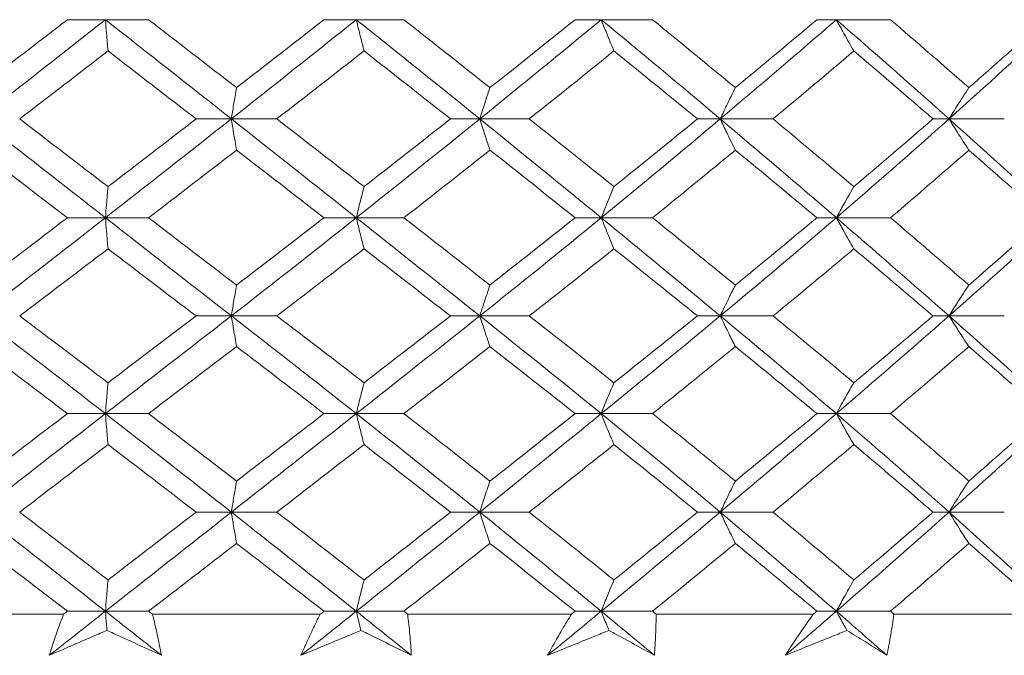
# Model space of a CAD drawing. Header units: inches. Extents: x 1.8 to 31.6, y 1.9 to 20.6.
# Tile 36 of 81: x 16.819 to 17.178, y 9.991 to 10.223. Entities that reach past the tile are written whole.
import ezdxf

# ---------------------------------------------------------------- set-up
doc = ezdxf.new("R2010")
doc.units = ezdxf.units.IN
doc.header["$MEASUREMENT"] = 0

msp = doc.modelspace()

# ---------------------------------------------------------------- linework, layer by layer
at = {"color": 7, "linetype": 'Continuous', "lineweight": 15}
for p, q in [((16.85005, 10.22317), (16.83616, 10.22317)), ((16.85005, 10.22317), (16.86581, 10.22317)), ((16.92982, 10.22317), (16.94163, 10.22317)), ((16.959, 10.22317), (16.94163, 10.22317)), ((17.03103, 10.22317), (17.02149, 10.22317)), ((17.03103, 10.22317), (17.04974, 10.22317)), ((17.11685, 10.22317), (17.10973, 10.22317)), ((17.11685, 10.22317), (17.13661, 10.22317)), ((16.89602, 10.18695), (16.88315, 10.18695)), ((16.89602, 10.18695), (16.91262, 10.18695)), ((16.97599, 10.18695), (16.98669, 10.18695)), ((17.00477, 10.18695), (16.98669, 10.18695)), ((17.07447, 10.18695), (17.06613, 10.18695)), ((17.07447, 10.18695), (17.09375, 10.18695)), ((17.15799, 10.18695), (17.15213, 10.18695)), ((17.15799, 10.18695), (17.17816, 10.18695)), ((16.85005, 10.15086), (16.83616, 10.15086)), ((16.85005, 10.15086), (16.86581, 10.15086)), ((16.94163, 10.15086), (16.92982, 10.15086)), ((16.94163, 10.15086), (16.959, 10.15086)), ((17.02149, 10.15086), (17.03103, 10.15086)), ((17.04974, 10.15086), (17.03103, 10.15086)), ((17.11685, 10.15086), (17.10973, 10.15086)), ((17.11685, 10.15086), (17.13661, 10.15086)), ((16.89602, 10.11504), (16.88315, 10.11504)), ((16.89602, 10.11504), (16.91262, 10.11504)), ((16.98669, 10.11504), (16.97599, 10.11504)), ((16.98669, 10.11504), (17.00477, 10.11504)), ((17.06613, 10.11504), (17.07447, 10.11504)), ((17.09375, 10.11504), (17.07447, 10.11504)), ((17.15799, 10.11504), (17.15213, 10.11504)), ((17.15799, 10.11504), (17.17816, 10.11504)), ((16.85005, 10.07937), (16.83616, 10.07937)), ((16.85005, 10.07937), (16.86581, 10.07937)), ((16.94163, 10.07937), (16.92982, 10.07937)), ((16.94163, 10.07937), (16.959, 10.07937)), ((17.03103, 10.07937), (17.02149, 10.07937)), ((17.03103, 10.07937), (17.04974, 10.07937)), ((17.10973, 10.07937), (17.11685, 10.07937)), ((17.13661, 10.07937), (17.11685, 10.07937)), ((16.89602, 10.0434), (16.88315, 10.0434)), ((16.89602, 10.0434), (16.91262, 10.0434)), ((16.98669, 10.0434), (16.97599, 10.0434)), ((16.98669, 10.0434), (17.00477, 10.0434)), ((17.07447, 10.0434), (17.06613, 10.0434)), ((17.07447, 10.0434), (17.09375, 10.0434)), ((17.15213, 10.0434), (17.15799, 10.0434)), ((17.17816, 10.0434), (17.15799, 10.0434)), ((16.83475, 10.00614), (16.77305, 10.00614)), ((16.85005, 10.00723), (16.83616, 10.00723)), ((16.85005, 10.00723), (16.86581, 10.00723)), ((16.92843, 10.00614), (16.86722, 10.00614)), ((16.94163, 10.00723), (16.92982, 10.00723)), ((16.94163, 10.00723), (16.959, 10.00723)), ((17.02014, 10.00614), (16.96038, 10.00614)), ((17.03103, 10.00723), (17.02149, 10.00723)), ((17.03103, 10.00723), (17.04974, 10.00723)), ((17.10844, 10.00614), (17.05108, 10.00614)), ((17.11685, 10.00723), (17.10973, 10.00723)), ((17.11685, 10.00723), (17.13661, 10.00723)), ((17.19194, 10.00614), (17.13788, 10.00614))]:
    msp.add_line(p, q, dxfattribs=at)
for points in [[(16.85005, 10.22317), (16.83468, 10.21109), (16.81929, 10.19901), (16.8039, 10.18695)], [(16.83616, 10.22317), (16.82541, 10.2149), (16.81465, 10.20662), (16.8039, 10.19836)], [(16.85005, 10.22317), (16.86542, 10.21109), (16.88076, 10.19901), (16.89602, 10.18695)], [(16.86581, 10.22317), (16.87653, 10.2149), (16.88723, 10.20662), (16.8979, 10.19836)], [(16.94163, 10.22317), (16.9265, 10.21109), (16.91128, 10.19901), (16.89602, 10.18695)], [(16.92982, 10.22317), (16.91921, 10.2149), (16.90857, 10.20662), (16.8979, 10.19836)], [(16.94163, 10.22317), (16.95675, 10.21109), (16.97179, 10.19901), (16.98669, 10.18695)], [(16.959, 10.22317), (16.96952, 10.2149), (16.98, 10.20662), (16.99042, 10.19836)], [(17.03103, 10.22317), (17.01638, 10.21109), (17.00159, 10.19901), (16.98669, 10.18695)], [(17.02149, 10.22317), (17.0112, 10.2149), (17.00083, 10.20662), (16.99042, 10.19836)], [(17.03103, 10.22317), (17.04567, 10.21109), (17.06017, 10.19901), (17.07447, 10.18695)], [(17.04974, 10.22317), (17.05991, 10.2149), (17.06999, 10.20662), (17.07999, 10.19836)], [(17.11685, 10.22317), (17.10292, 10.21109), (17.08878, 10.19901), (17.07447, 10.18695)], [(17.10973, 10.22317), (17.09991, 10.2149), (17.08999, 10.20662), (17.07999, 10.19836)], [(17.11685, 10.22317), (17.13078, 10.21109), (17.14451, 10.19901), (17.15799, 10.18695)], [(17.13661, 10.22317), (17.14625, 10.2149), (17.15579, 10.20662), (17.16522, 10.19836)], [(17.19773, 10.22317), (17.18473, 10.21109), (17.17147, 10.19901), (17.15799, 10.18695)], [(17.19315, 10.22317), (17.18396, 10.2149), (17.17464, 10.20662), (17.16522, 10.19836)], [(16.85099, 10.21175), (16.84025, 10.20348), (16.8295, 10.19521), (16.81875, 10.18695)], [(16.85099, 10.21175), (16.86173, 10.20348), (16.87245, 10.19521), (16.88315, 10.18695)], [(16.94444, 10.21175), (16.93387, 10.20348), (16.92326, 10.19521), (16.91262, 10.18695)], [(16.94444, 10.21175), (16.95501, 10.20348), (16.96553, 10.19521), (16.97599, 10.18695)], [(17.03566, 10.21175), (17.02543, 10.20348), (17.01513, 10.19521), (17.00477, 10.18695)], [(17.03566, 10.21175), (17.0459, 10.20348), (17.05606, 10.19521), (17.06613, 10.18695)], [(17.12323, 10.21175), (17.1135, 10.20348), (17.10367, 10.19521), (17.09375, 10.18695)], [(17.12323, 10.21175), (17.13297, 10.20348), (17.14261, 10.19521), (17.15213, 10.18695)], [(16.8039, 10.18695), (16.81931, 10.17488), (16.83471, 10.16284), (16.85005, 10.15086)], [(16.81875, 10.18695), (16.82952, 10.17869), (16.84027, 10.17044), (16.85099, 10.16222)], [(16.89602, 10.18695), (16.88073, 10.17488), (16.86539, 10.16284), (16.85005, 10.15086)], [(16.88315, 10.18695), (16.87244, 10.17869), (16.86172, 10.17044), (16.85099, 10.16222)], [(16.89602, 10.18695), (16.91131, 10.17488), (16.92653, 10.16284), (16.94163, 10.15086)], [(16.91262, 10.18695), (16.92327, 10.17869), (16.93388, 10.17044), (16.94444, 10.16222)], [(16.98669, 10.18695), (16.97176, 10.17488), (16.95672, 10.16284), (16.94163, 10.15086)], [(16.97599, 10.18695), (16.96552, 10.17869), (16.95499, 10.17044), (16.94444, 10.16222)], [(16.98669, 10.18695), (17.00162, 10.17488), (17.01641, 10.16284), (17.03103, 10.15086)], [(17.00477, 10.18695), (17.01514, 10.17869), (17.02544, 10.17044), (17.03566, 10.16222)], [(17.07447, 10.18695), (17.06014, 10.17488), (17.04565, 10.16284), (17.03103, 10.15086)], [(17.06613, 10.18695), (17.05604, 10.17869), (17.04588, 10.17044), (17.03566, 10.16222)], [(17.07447, 10.18695), (17.0888, 10.17488), (17.10294, 10.16284), (17.11685, 10.15086)], [(17.09375, 10.18695), (17.10368, 10.17869), (17.11351, 10.17044), (17.12323, 10.16222)], [(17.15799, 10.18695), (17.14448, 10.17488), (17.13076, 10.16284), (17.11685, 10.15086)], [(17.15213, 10.18695), (17.14259, 10.17869), (17.13296, 10.17044), (17.12323, 10.16222)], [(17.15799, 10.18695), (17.17149, 10.17488), (17.18476, 10.16284), (17.19773, 10.15086)], [(16.8039, 10.17556), (16.81467, 10.1673), (16.82543, 10.15907), (16.83616, 10.15086)], [(16.8979, 10.17556), (16.88722, 10.1673), (16.87652, 10.15907), (16.86581, 10.15086)], [(16.8979, 10.17556), (16.90858, 10.1673), (16.91923, 10.15907), (16.92982, 10.15086)], [(16.99042, 10.17556), (16.97999, 10.1673), (16.96951, 10.15907), (16.959, 10.15086)], [(16.99042, 10.17556), (17.00085, 10.1673), (17.01121, 10.15907), (17.02149, 10.15086)], [(17.07999, 10.17556), (17.06998, 10.1673), (17.05989, 10.15907), (17.04974, 10.15086)], [(17.07999, 10.17556), (17.09, 10.1673), (17.09992, 10.15907), (17.10973, 10.15086)], [(17.16522, 10.17556), (17.15578, 10.1673), (17.14624, 10.15907), (17.13661, 10.15086)], [(17.16522, 10.17556), (17.17465, 10.1673), (17.18397, 10.15907), (17.19315, 10.15086)], [(16.85005, 10.15086), (16.83465, 10.13884), (16.81926, 10.12689), (16.8039, 10.11504)], [(16.83616, 10.15086), (16.8254, 10.14264), (16.81464, 10.13444), (16.8039, 10.12629)], [(16.85005, 10.15086), (16.86545, 10.13884), (16.88079, 10.12689), (16.89602, 10.11504)], [(16.86581, 10.15086), (16.87654, 10.14264), (16.88725, 10.13444), (16.8979, 10.12629)], [(16.94163, 10.15086), (16.92647, 10.13884), (16.91125, 10.12689), (16.89602, 10.11504)], [(16.92982, 10.15086), (16.9192, 10.14264), (16.90856, 10.13444), (16.8979, 10.12629)], [(16.94163, 10.15086), (16.95678, 10.13884), (16.97181, 10.12689), (16.98669, 10.11504)], [(16.959, 10.15086), (16.96954, 10.14264), (16.98002, 10.13444), (16.99042, 10.12629)], [(17.03103, 10.15086), (17.01636, 10.13884), (17.00156, 10.12689), (16.98669, 10.11504)], [(17.02149, 10.15086), (17.01118, 10.14264), (17.00082, 10.13444), (16.99042, 10.12629)], [(17.03103, 10.15086), (17.0457, 10.13884), (17.06019, 10.12689), (17.07447, 10.11504)], [(17.04974, 10.15086), (17.05992, 10.14264), (17.07001, 10.13444), (17.07999, 10.12629)], [(17.11685, 10.15086), (17.10289, 10.13884), (17.08875, 10.12689), (17.07447, 10.11504)], [(17.10973, 10.15086), (17.0999, 10.14264), (17.08998, 10.13444), (17.07999, 10.12629)], [(17.11685, 10.15086), (17.13081, 10.13884), (17.14453, 10.12689), (17.15799, 10.11504)], [(17.13661, 10.15086), (17.14627, 10.14264), (17.1558, 10.13444), (17.16522, 10.12629)], [(17.19773, 10.15086), (17.18471, 10.13884), (17.17144, 10.12689), (17.15799, 10.11504)], [(17.19315, 10.15086), (17.18394, 10.14264), (17.17463, 10.13444), (17.16522, 10.12629)], [(16.85099, 10.13953), (16.84024, 10.13133), (16.82949, 10.12316), (16.81875, 10.11504)], [(16.85099, 10.13953), (16.86175, 10.13133), (16.87247, 10.12316), (16.88315, 10.11504)], [(16.94444, 10.13953), (16.93385, 10.13133), (16.92324, 10.12316), (16.91262, 10.11504)], [(16.94444, 10.13953), (16.95502, 10.13133), (16.96554, 10.12316), (16.97599, 10.11504)], [(17.03566, 10.13953), (17.02542, 10.13133), (17.01511, 10.12316), (17.00477, 10.11504)], [(17.03566, 10.13953), (17.04591, 10.13133), (17.05607, 10.12316), (17.06613, 10.11504)], [(17.12323, 10.13953), (17.11349, 10.13133), (17.10365, 10.12316), (17.09375, 10.11504)], [(17.12323, 10.13953), (17.13298, 10.13133), (17.14262, 10.12316), (17.15213, 10.11504)], [(16.8039, 10.11504), (16.81929, 10.10316), (16.83465, 10.09134), (16.85005, 10.07937)], [(16.81875, 10.11504), (16.82951, 10.1069), (16.84024, 10.09881), (16.85099, 10.09065)], [(16.89602, 10.11504), (16.88075, 10.10316), (16.86545, 10.09134), (16.85005, 10.07937)], [(16.88315, 10.11504), (16.87245, 10.1069), (16.86174, 10.09881), (16.85099, 10.09065)], [(16.89602, 10.11504), (16.91129, 10.10316), (16.92647, 10.09134), (16.94163, 10.07937)], [(16.91262, 10.11504), (16.92326, 10.1069), (16.93386, 10.09881), (16.94444, 10.09065)], [(16.98669, 10.11504), (16.97178, 10.10316), (16.95678, 10.09134), (16.94163, 10.07937)], [(16.97599, 10.11504), (16.96552, 10.1069), (16.95502, 10.09881), (16.94444, 10.09065)], [(16.98669, 10.11504), (17.00159, 10.10316), (17.01635, 10.09134), (17.03103, 10.07937)], [(17.00477, 10.11504), (17.01514, 10.1069), (17.02542, 10.09881), (17.03566, 10.09065)], [(17.07447, 10.11504), (17.06016, 10.10316), (17.0457, 10.09134), (17.03103, 10.07937)], [(17.06613, 10.11504), (17.05605, 10.1069), (17.04591, 10.09881), (17.03566, 10.09065)], [(17.07447, 10.11504), (17.08878, 10.10316), (17.10289, 10.09134), (17.11685, 10.07937)], [(17.09375, 10.11504), (17.10367, 10.1069), (17.11349, 10.09881), (17.12323, 10.09065)], [(17.15799, 10.11504), (17.1445, 10.10316), (17.13081, 10.09134), (17.11685, 10.07937)], [(17.15213, 10.11504), (17.1426, 10.1069), (17.13298, 10.09881), (17.12323, 10.09065)], [(17.15799, 10.11504), (17.17147, 10.10316), (17.18471, 10.09134), (17.19773, 10.07937)], [(16.8039, 10.10382), (16.81464, 10.09572), (16.82539, 10.08757), (16.83616, 10.07937)], [(16.8979, 10.10382), (16.88725, 10.09572), (16.87655, 10.08757), (16.86581, 10.07937)], [(16.8979, 10.10382), (16.90855, 10.09572), (16.9192, 10.08757), (16.92982, 10.07937)], [(16.99042, 10.10382), (16.98002, 10.09572), (16.96954, 10.08757), (16.959, 10.07937)], [(16.99042, 10.10382), (17.00082, 10.09572), (17.01118, 10.08757), (17.02149, 10.07937)], [(17.07999, 10.10382), (17.07001, 10.09572), (17.05992, 10.08757), (17.04974, 10.07937)], [(17.07999, 10.10382), (17.08998, 10.09572), (17.09989, 10.08757), (17.10973, 10.07937)], [(17.16522, 10.10382), (17.15581, 10.09572), (17.14627, 10.08757), (17.13661, 10.07937)], [(17.16522, 10.10382), (17.17462, 10.09572), (17.18394, 10.08757), (17.19315, 10.07937)], [(16.85005, 10.07937), (16.83472, 10.06745), (16.81932, 10.05545), (16.8039, 10.0434)], [(16.83616, 10.07937), (16.82543, 10.07121), (16.81467, 10.063), (16.8039, 10.05476)], [(16.85005, 10.07937), (16.86538, 10.06745), (16.88072, 10.05545), (16.89602, 10.0434)], [(16.86581, 10.07937), (16.87651, 10.07121), (16.88721, 10.063), (16.8979, 10.05476)], [(16.94163, 10.07937), (16.92653, 10.06745), (16.91132, 10.05545), (16.89602, 10.0434)], [(16.92982, 10.07937), (16.91923, 10.07121), (16.90859, 10.063), (16.8979, 10.05476)], [(16.94163, 10.07937), (16.95672, 10.06745), (16.97175, 10.05545), (16.98669, 10.0434)], [(16.959, 10.07937), (16.96951, 10.07121), (16.97999, 10.063), (16.99042, 10.05476)], [(17.03103, 10.07937), (17.01642, 10.06745), (17.00162, 10.05545), (16.98669, 10.0434)], [(17.02149, 10.07937), (17.01121, 10.07121), (17.00085, 10.063), (16.99042, 10.05476)], [(17.03103, 10.07937), (17.04564, 10.06745), (17.06013, 10.05545), (17.07447, 10.0434)], [(17.04974, 10.07937), (17.05989, 10.07121), (17.06998, 10.063), (17.07999, 10.05476)], [(17.11685, 10.07937), (17.10295, 10.06745), (17.08881, 10.05545), (17.07447, 10.0434)], [(17.10973, 10.07937), (17.09993, 10.07121), (17.09001, 10.063), (17.07999, 10.05476)], [(17.11685, 10.07937), (17.13075, 10.06745), (17.14448, 10.05545), (17.15799, 10.0434)], [(17.13661, 10.07937), (17.14624, 10.07121), (17.15578, 10.063), (17.16522, 10.05476)], [(17.19773, 10.07937), (17.18476, 10.06745), (17.1715, 10.05545), (17.15799, 10.0434)], [(17.19315, 10.07937), (17.18397, 10.07121), (17.17465, 10.063), (17.16522, 10.05476)], [(16.85099, 10.06806), (16.84027, 10.05987), (16.82952, 10.05165), (16.81875, 10.0434)], [(16.85099, 10.06806), (16.86172, 10.05987), (16.87244, 10.05165), (16.88315, 10.0434)], [(16.94444, 10.06806), (16.93388, 10.05987), (16.92327, 10.05165), (16.91262, 10.0434)], [(16.94444, 10.06806), (16.95499, 10.05987), (16.96551, 10.05165), (16.97599, 10.0434)], [(17.03566, 10.06806), (17.02545, 10.05987), (17.01514, 10.05165), (17.00477, 10.0434)], [(17.03566, 10.06806), (17.04588, 10.05987), (17.05604, 10.05165), (17.06613, 10.0434)], [(17.12323, 10.06806), (17.11351, 10.05987), (17.10368, 10.05165), (17.09375, 10.0434)], [(17.12323, 10.06806), (17.13296, 10.05987), (17.14259, 10.05165), (17.15213, 10.0434)], [(16.8039, 10.0434), (16.81928, 10.03138), (16.83468, 10.01931), (16.85005, 10.00723)], [(16.81875, 10.0434), (16.8295, 10.03516), (16.84025, 10.02691), (16.85099, 10.01864)], [(16.89602, 10.0434), (16.88076, 10.03138), (16.86543, 10.01931), (16.85005, 10.00723)], [(16.88315, 10.0434), (16.87246, 10.03516), (16.86174, 10.02691), (16.85099, 10.01864)], [(16.89602, 10.0434), (16.91128, 10.03138), (16.92649, 10.01931), (16.94163, 10.00723)], [(16.91262, 10.0434), (16.92325, 10.03516), (16.93386, 10.02691), (16.94444, 10.01864)], [(16.98669, 10.0434), (16.97179, 10.03138), (16.95676, 10.01931), (16.94163, 10.00723)], [(16.97599, 10.0434), (16.96553, 10.03516), (16.95501, 10.02691), (16.94444, 10.01864)], [(16.98669, 10.0434), (17.00158, 10.03138), (17.01638, 10.01931), (17.03103, 10.00723)], [(17.00477, 10.0434), (17.01512, 10.03516), (17.02543, 10.02691), (17.03566, 10.01864)], [(17.07447, 10.0434), (17.06017, 10.03138), (17.04568, 10.01931), (17.03103, 10.00723)], [(17.06613, 10.0434), (17.05606, 10.03516), (17.0459, 10.02691), (17.03566, 10.01864)], [(17.07447, 10.0434), (17.08877, 10.03138), (17.10291, 10.01931), (17.11685, 10.00723)], [(17.09375, 10.0434), (17.10366, 10.03516), (17.1135, 10.02691), (17.12323, 10.01864)], [(17.15799, 10.0434), (17.14451, 10.03138), (17.13079, 10.01931), (17.11685, 10.00723)], [(17.15213, 10.0434), (17.14261, 10.03516), (17.13297, 10.02691), (17.12323, 10.01864)], [(17.15799, 10.0434), (17.17146, 10.03138), (17.18473, 10.01931), (17.19773, 10.00723)], [(16.8039, 10.03201), (16.81465, 10.02376), (16.82541, 10.0155), (16.83616, 10.00723)], [(16.8979, 10.03201), (16.88723, 10.02376), (16.87653, 10.0155), (16.86581, 10.00723)], [(16.8979, 10.03201), (16.90857, 10.02376), (16.91921, 10.0155), (16.92982, 10.00723)], [(16.99042, 10.03201), (16.98, 10.02376), (16.96953, 10.0155), (16.959, 10.00723)], [(16.99042, 10.03201), (17.00083, 10.02376), (17.01119, 10.0155), (17.02149, 10.00723)], [(17.07999, 10.03201), (17.07, 10.02376), (17.05991, 10.0155), (17.04974, 10.00723)], [(17.07999, 10.03201), (17.08999, 10.02376), (17.09991, 10.0155), (17.10973, 10.00723)], [(17.16522, 10.03201), (17.15579, 10.02376), (17.14626, 10.0155), (17.13661, 10.00723)], [(17.16522, 10.03201), (17.17464, 10.02376), (17.18395, 10.0155), (17.19315, 10.00723)], [(16.85005, 10.00723), (16.84323, 10.00187), (16.8364, 9.9965), (16.82957, 9.99114)], [(16.83616, 10.00723), (16.83569, 10.00686), (16.83522, 10.0065), (16.83475, 10.00614)], [(16.85005, 10.00723), (16.85687, 10.00187), (16.86369, 9.9965), (16.87049, 9.99114)], [(16.86581, 10.00723), (16.86628, 10.00686), (16.86675, 10.0065), (16.86722, 10.00614)], [(16.94163, 10.00723), (16.93491, 10.00187), (16.92818, 9.9965), (16.92143, 9.99114)], [(16.92982, 10.00723), (16.92935, 10.00686), (16.92889, 10.0065), (16.92843, 10.00614)], [(16.94163, 10.00723), (16.94834, 10.00187), (16.95503, 9.9965), (16.96171, 9.99114)], [(16.959, 10.00723), (16.95946, 10.00686), (16.95992, 10.0065), (16.96038, 10.00614)], [(17.03103, 10.00723), (17.02453, 10.00187), (17.018, 9.9965), (17.01144, 9.99114)], [(17.02149, 10.00723), (17.02104, 10.00686), (17.02059, 10.0065), (17.02014, 10.00614)], [(17.03103, 10.00723), (17.03753, 10.00187), (17.044, 9.9965), (17.05044, 9.99114)], [(17.04974, 10.00723), (17.05019, 10.00686), (17.05063, 10.0065), (17.05108, 10.00614)], [(17.11685, 10.00723), (17.11066, 10.00187), (17.10444, 9.9965), (17.09818, 9.99114)], [(17.10973, 10.00723), (17.1093, 10.00686), (17.10887, 10.0065), (17.10844, 10.00614)], [(17.11685, 10.00723), (17.12303, 10.00187), (17.12918, 9.9965), (17.13528, 9.99114)], [(17.13661, 10.00723), (17.13703, 10.00686), (17.13746, 10.0065), (17.13788, 10.00614)]]:
    msp.add_open_spline(points, degree=3, dxfattribs=at)
for points, knots in [([(16.85099, 10.21175), (16.8509, 10.21281), (16.85081, 10.21388), (16.85072, 10.21495), (16.85063, 10.21602), (16.85054, 10.2171), (16.85046, 10.21818), (16.85032, 10.21983), (16.85019, 10.22149), (16.85005, 10.22317)], [0, 0, 0, 0, 0.0001359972, 0.0001359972, 0.0001359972, 0.0002719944, 0.0002719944, 0.0002719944, 0.0004788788, 0.0004788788, 0.0004788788, 0.0004788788]), ([(16.94163, 10.22317), (16.94189, 10.22207), (16.94215, 10.22097), (16.94242, 10.21988), (16.94268, 10.21879), (16.94295, 10.21771), (16.94321, 10.21663), (16.94362, 10.21499), (16.94403, 10.21336), (16.94444, 10.21175)], [0, 0, 0, 0, 0.0001359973, 0.0001359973, 0.0001359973, 0.0002719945, 0.0002719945, 0.0002719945, 0.0004788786, 0.0004788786, 0.0004788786, 0.0004788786]), ([(17.03566, 10.21175), (17.03522, 10.21281), (17.03478, 10.21388), (17.03434, 10.21495), (17.0339, 10.21602), (17.03346, 10.2171), (17.03302, 10.21818), (17.03235, 10.21983), (17.03169, 10.22149), (17.03103, 10.22317)], [0, 0, 0, 0, 0.0001359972, 0.0001359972, 0.0001359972, 0.0002719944, 0.0002719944, 0.0002719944, 0.0004788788, 0.0004788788, 0.0004788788, 0.0004788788]), ([(17.12323, 10.21175), (17.12262, 10.21281), (17.12201, 10.21388), (17.12141, 10.21495), (17.1208, 10.21602), (17.12019, 10.2171), (17.11959, 10.21818), (17.11867, 10.21983), (17.11776, 10.22149), (17.11685, 10.22317)], [0, 0, 0, 0, 0.0001359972, 0.0001359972, 0.0001359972, 0.0002719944, 0.0002719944, 0.0002719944, 0.0004788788, 0.0004788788, 0.0004788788, 0.0004788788]), ([(16.8979, 10.19836), (16.89772, 10.1973), (16.89754, 10.19624), (16.89736, 10.19516), (16.89718, 10.19409), (16.897, 10.19301), (16.89683, 10.19193), (16.89656, 10.19028), (16.89629, 10.18863), (16.89602, 10.18695)], [0, 0, 0, 0, 0.0001359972, 0.0001359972, 0.0001359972, 0.0002719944, 0.0002719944, 0.0002719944, 0.0004787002, 0.0004787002, 0.0004787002, 0.0004787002]), ([(16.98669, 10.18695), (16.98704, 10.18805), (16.98739, 10.18915), (16.98774, 10.19024), (16.98809, 10.19133), (16.98844, 10.19241), (16.9888, 10.19349), (16.98933, 10.19513), (16.98987, 10.19675), (16.99042, 10.19836)], [0, 0, 0, 0, 0.0001359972, 0.0001359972, 0.0001359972, 0.0002719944, 0.0002719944, 0.0002719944, 0.0004787, 0.0004787, 0.0004787, 0.0004787]), ([(17.07999, 10.19836), (17.07947, 10.1973), (17.07894, 10.19624), (17.07841, 10.19516), (17.07789, 10.19409), (17.07736, 10.19301), (17.07684, 10.19193), (17.07605, 10.19028), (17.07526, 10.18863), (17.07447, 10.18695)], [0, 0, 0, 0, 0.0001359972, 0.0001359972, 0.0001359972, 0.0002719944, 0.0002719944, 0.0002719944, 0.0004787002, 0.0004787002, 0.0004787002, 0.0004787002]), ([(17.16522, 10.19836), (17.16452, 10.1973), (17.16383, 10.19624), (17.16315, 10.19516), (17.16246, 10.19409), (17.16177, 10.19301), (17.16109, 10.19193), (17.16005, 10.19028), (17.15902, 10.18863), (17.15799, 10.18695)], [0, 0, 0, 0, 0.0001359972, 0.0001359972, 0.0001359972, 0.0002719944, 0.0002719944, 0.0002719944, 0.0004787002, 0.0004787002, 0.0004787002, 0.0004787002]), ([(16.8979, 10.17556), (16.89772, 10.17661), (16.89754, 10.17768), (16.89736, 10.17875), (16.89718, 10.17982), (16.897, 10.1809), (16.89683, 10.18198), (16.89656, 10.18362), (16.89629, 10.18528), (16.89602, 10.18695)], [0, 0, 0, 0, 0.0001359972, 0.0001359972, 0.0001359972, 0.0002719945, 0.0002719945, 0.0002719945, 0.0004785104, 0.0004785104, 0.0004785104, 0.0004785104]), ([(16.98669, 10.18695), (16.98704, 10.18585), (16.98739, 10.18476), (16.98774, 10.18367), (16.98809, 10.18258), (16.98844, 10.1815), (16.9888, 10.18042), (16.98933, 10.17879), (16.98987, 10.17716), (16.99042, 10.17556)], [0, 0, 0, 0, 0.0001359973, 0.0001359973, 0.0001359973, 0.0002719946, 0.0002719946, 0.0002719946, 0.0004785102, 0.0004785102, 0.0004785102, 0.0004785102]), ([(17.07999, 10.17556), (17.07946, 10.17661), (17.07894, 10.17768), (17.07841, 10.17875), (17.07789, 10.17982), (17.07736, 10.1809), (17.07684, 10.18198), (17.07605, 10.18362), (17.07526, 10.18528), (17.07447, 10.18695)], [0, 0, 0, 0, 0.0001359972, 0.0001359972, 0.0001359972, 0.0002719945, 0.0002719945, 0.0002719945, 0.0004785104, 0.0004785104, 0.0004785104, 0.0004785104]), ([(17.16522, 10.17556), (17.16452, 10.17661), (17.16383, 10.17768), (17.16315, 10.17875), (17.16246, 10.17982), (17.16177, 10.1809), (17.16109, 10.18198), (17.16005, 10.18362), (17.15902, 10.18528), (17.15799, 10.18695)], [0, 0, 0, 0, 0.0001359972, 0.0001359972, 0.0001359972, 0.0002719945, 0.0002719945, 0.0002719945, 0.0004785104, 0.0004785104, 0.0004785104, 0.0004785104]), ([(16.85099, 10.16222), (16.8509, 10.16116), (16.85081, 10.16009), (16.85072, 10.15903), (16.85063, 10.15796), (16.85054, 10.15688), (16.85045, 10.1558), (16.85032, 10.15417), (16.85018, 10.15252), (16.85005, 10.15086)], [0, 0, 0, 0, 0.0001359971, 0.0001359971, 0.0001359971, 0.0002719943, 0.0002719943, 0.0002719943, 0.0004778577, 0.0004778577, 0.0004778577, 0.0004778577]), ([(16.94444, 10.16222), (16.94417, 10.16116), (16.9439, 10.16009), (16.94363, 10.15903), (16.94336, 10.15796), (16.9431, 10.15688), (16.94283, 10.1558), (16.94243, 10.15417), (16.94202, 10.15252), (16.94163, 10.15086)], [0, 0, 0, 0, 0.0001359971, 0.0001359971, 0.0001359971, 0.0002719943, 0.0002719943, 0.0002719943, 0.0004778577, 0.0004778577, 0.0004778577, 0.0004778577]), ([(17.03103, 10.15086), (17.03146, 10.15196), (17.0319, 10.15305), (17.03234, 10.15413), (17.03277, 10.15522), (17.03321, 10.1563), (17.03365, 10.15737), (17.03432, 10.159), (17.03499, 10.16061), (17.03566, 10.16222)], [0, 0, 0, 0, 0.0001359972, 0.0001359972, 0.0001359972, 0.0002719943, 0.0002719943, 0.0002719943, 0.0004778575, 0.0004778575, 0.0004778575, 0.0004778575]), ([(17.12323, 10.16222), (17.12262, 10.16116), (17.12201, 10.16009), (17.1214, 10.15903), (17.12079, 10.15796), (17.12019, 10.15688), (17.11958, 10.1558), (17.11867, 10.15417), (17.11776, 10.15252), (17.11685, 10.15086)], [0, 0, 0, 0, 0.0001359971, 0.0001359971, 0.0001359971, 0.0002719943, 0.0002719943, 0.0002719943, 0.0004778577, 0.0004778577, 0.0004778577, 0.0004778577]), ([(16.85099, 10.13953), (16.8509, 10.14059), (16.85081, 10.14165), (16.85072, 10.14271), (16.85063, 10.14378), (16.85054, 10.14485), (16.85045, 10.14593), (16.85032, 10.14756), (16.85018, 10.1492), (16.85005, 10.15086)], [0, 0, 0, 0, 0.0001359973, 0.0001359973, 0.0001359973, 0.0002719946, 0.0002719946, 0.0002719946, 0.000477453, 0.000477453, 0.000477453, 0.000477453]), ([(16.94444, 10.13953), (16.94417, 10.14059), (16.9439, 10.14165), (16.94363, 10.14271), (16.94336, 10.14378), (16.94309, 10.14485), (16.94283, 10.14593), (16.94242, 10.14756), (16.94202, 10.1492), (16.94163, 10.15086)], [0, 0, 0, 0, 0.0001359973, 0.0001359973, 0.0001359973, 0.0002719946, 0.0002719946, 0.0002719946, 0.000477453, 0.000477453, 0.000477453, 0.000477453]), ([(17.03103, 10.15086), (17.03146, 10.14976), (17.0319, 10.14867), (17.03234, 10.14759), (17.03278, 10.1465), (17.03321, 10.14543), (17.03366, 10.14435), (17.03432, 10.14273), (17.03499, 10.14113), (17.03566, 10.13953)], [0, 0, 0, 0, 0.0001359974, 0.0001359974, 0.0001359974, 0.0002719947, 0.0002719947, 0.0002719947, 0.0004774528, 0.0004774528, 0.0004774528, 0.0004774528]), ([(17.12323, 10.13953), (17.12262, 10.14059), (17.12201, 10.14165), (17.1214, 10.14271), (17.12079, 10.14378), (17.12018, 10.14485), (17.11958, 10.14593), (17.11866, 10.14756), (17.11775, 10.1492), (17.11685, 10.15086)], [0, 0, 0, 0, 0.0001359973, 0.0001359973, 0.0001359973, 0.0002719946, 0.0002719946, 0.0002719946, 0.000477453, 0.000477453, 0.000477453, 0.000477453]), ([(16.8979, 10.12629), (16.89772, 10.12524), (16.89754, 10.12418), (16.89736, 10.12312), (16.89718, 10.12206), (16.897, 10.12099), (16.89682, 10.11992), (16.89655, 10.1183), (16.89629, 10.11668), (16.89602, 10.11504)], [0, 0, 0, 0, 0.0001359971, 0.0001359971, 0.0001359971, 0.0002719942, 0.0002719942, 0.0002719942, 0.0004763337, 0.0004763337, 0.0004763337, 0.0004763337]), ([(16.99042, 10.12629), (16.99006, 10.12524), (16.9897, 10.12418), (16.98934, 10.12312), (16.98899, 10.12206), (16.98863, 10.12099), (16.98828, 10.11992), (16.98775, 10.1183), (16.98722, 10.11668), (16.98669, 10.11504)], [0, 0, 0, 0, 0.0001359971, 0.0001359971, 0.0001359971, 0.0002719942, 0.0002719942, 0.0002719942, 0.0004763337, 0.0004763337, 0.0004763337, 0.0004763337]), ([(17.07447, 10.11504), (17.07499, 10.11613), (17.07551, 10.11721), (17.07604, 10.11829), (17.07656, 10.11937), (17.07708, 10.12045), (17.07761, 10.12151), (17.0784, 10.12312), (17.0792, 10.12471), (17.07999, 10.12629)], [0, 0, 0, 0, 0.0001359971, 0.0001359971, 0.0001359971, 0.0002719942, 0.0002719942, 0.0002719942, 0.0004763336, 0.0004763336, 0.0004763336, 0.0004763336]), ([(17.16522, 10.12629), (17.16452, 10.12524), (17.16383, 10.12418), (17.16314, 10.12312), (17.16245, 10.12206), (17.16176, 10.12099), (17.16107, 10.11992), (17.16004, 10.1183), (17.15901, 10.11668), (17.15799, 10.11504)], [0, 0, 0, 0, 0.0001359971, 0.0001359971, 0.0001359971, 0.0002719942, 0.0002719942, 0.0002719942, 0.0004763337, 0.0004763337, 0.0004763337, 0.0004763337]), ([(16.8979, 10.10382), (16.89772, 10.10487), (16.89754, 10.10592), (16.89736, 10.10698), (16.89718, 10.10804), (16.897, 10.10911), (16.89682, 10.11018), (16.89655, 10.11178), (16.89629, 10.1134), (16.89602, 10.11504)], [0, 0, 0, 0, 0.0001359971, 0.0001359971, 0.0001359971, 0.0002719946, 0.0002719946, 0.0002719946, 0.0004757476, 0.0004757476, 0.0004757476, 0.0004757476]), ([(16.99042, 10.10382), (16.99006, 10.10487), (16.9897, 10.10592), (16.98934, 10.10698), (16.98899, 10.10804), (16.98863, 10.10911), (16.98827, 10.11018), (16.98774, 10.11178), (16.98721, 10.1134), (16.98669, 10.11504)], [0, 0, 0, 0, 0.0001359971, 0.0001359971, 0.0001359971, 0.0002719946, 0.0002719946, 0.0002719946, 0.0004757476, 0.0004757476, 0.0004757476, 0.0004757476]), ([(17.07447, 10.11504), (17.07499, 10.11395), (17.07551, 10.11286), (17.07604, 10.11178), (17.07656, 10.11071), (17.07709, 10.10964), (17.07761, 10.10857), (17.0784, 10.10697), (17.0792, 10.10539), (17.07999, 10.10382)], [0, 0, 0, 0, 0.0001359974, 0.0001359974, 0.0001359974, 0.0002719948, 0.0002719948, 0.0002719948, 0.0004757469, 0.0004757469, 0.0004757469, 0.0004757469]), ([(17.16522, 10.10382), (17.16452, 10.10487), (17.16383, 10.10592), (17.16313, 10.10698), (17.16244, 10.10804), (17.16175, 10.10911), (17.16106, 10.11018), (17.16003, 10.11178), (17.15901, 10.1134), (17.15799, 10.11504)], [0, 0, 0, 0, 0.0001359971, 0.0001359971, 0.0001359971, 0.0002719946, 0.0002719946, 0.0002719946, 0.0004757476, 0.0004757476, 0.0004757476, 0.0004757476]), ([(16.85099, 10.09065), (16.8509, 10.0896), (16.85081, 10.08854), (16.85072, 10.08748), (16.85063, 10.08641), (16.85054, 10.08535), (16.85045, 10.08427), (16.85032, 10.08265), (16.85018, 10.08102), (16.85005, 10.07937)], [0, 0, 0, 0, 0.0001359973, 0.0001359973, 0.0001359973, 0.0002719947, 0.0002719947, 0.0002719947, 0.0004766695, 0.0004766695, 0.0004766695, 0.0004766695]), ([(16.94444, 10.09065), (16.94417, 10.0896), (16.9439, 10.08854), (16.94363, 10.08748), (16.94336, 10.08641), (16.94309, 10.08535), (16.94282, 10.08427), (16.94242, 10.08265), (16.94202, 10.08102), (16.94163, 10.07937)], [0, 0, 0, 0, 0.0001359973, 0.0001359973, 0.0001359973, 0.0002719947, 0.0002719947, 0.0002719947, 0.0004766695, 0.0004766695, 0.0004766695, 0.0004766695]), ([(17.03566, 10.09065), (17.03522, 10.0896), (17.03477, 10.08854), (17.03433, 10.08748), (17.03389, 10.08641), (17.03345, 10.08535), (17.033, 10.08427), (17.03234, 10.08265), (17.03168, 10.08102), (17.03103, 10.07937)], [0, 0, 0, 0, 0.0001359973, 0.0001359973, 0.0001359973, 0.0002719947, 0.0002719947, 0.0002719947, 0.0004766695, 0.0004766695, 0.0004766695, 0.0004766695]), ([(17.11685, 10.07937), (17.11745, 10.08047), (17.11805, 10.08155), (17.11866, 10.08264), (17.11926, 10.08372), (17.11987, 10.08479), (17.12047, 10.08586), (17.12139, 10.08747), (17.12231, 10.08907), (17.12323, 10.09065)], [0, 0, 0, 0, 0.0001359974, 0.0001359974, 0.0001359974, 0.0002719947, 0.0002719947, 0.0002719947, 0.0004766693, 0.0004766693, 0.0004766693, 0.0004766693]), ([(16.85099, 10.06806), (16.8509, 10.06912), (16.85081, 10.07018), (16.85072, 10.07124), (16.85063, 10.07231), (16.85054, 10.07338), (16.85045, 10.07446), (16.85032, 10.07608), (16.85018, 10.07772), (16.85005, 10.07937)], [0, 0, 0, 0, 0.0001359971, 0.0001359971, 0.0001359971, 0.0002719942, 0.0002719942, 0.0002719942, 0.00047718, 0.00047718, 0.00047718, 0.00047718]), ([(16.94444, 10.06806), (16.94417, 10.06912), (16.9439, 10.07018), (16.94363, 10.07124), (16.94336, 10.07231), (16.94309, 10.07338), (16.94283, 10.07446), (16.94242, 10.07608), (16.94202, 10.07772), (16.94163, 10.07937)], [0, 0, 0, 0, 0.0001359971, 0.0001359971, 0.0001359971, 0.0002719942, 0.0002719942, 0.0002719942, 0.00047718, 0.00047718, 0.00047718, 0.00047718]), ([(17.03566, 10.06806), (17.03522, 10.06912), (17.03477, 10.07018), (17.03433, 10.07124), (17.03389, 10.07231), (17.03345, 10.07338), (17.03301, 10.07446), (17.03235, 10.07608), (17.03169, 10.07772), (17.03103, 10.07937)], [0, 0, 0, 0, 0.0001359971, 0.0001359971, 0.0001359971, 0.0002719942, 0.0002719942, 0.0002719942, 0.00047718, 0.00047718, 0.00047718, 0.00047718]), ([(17.11685, 10.07937), (17.11745, 10.07828), (17.11805, 10.07719), (17.11865, 10.07611), (17.11926, 10.07502), (17.11986, 10.07395), (17.12047, 10.07288), (17.12139, 10.07126), (17.12231, 10.06965), (17.12323, 10.06806)], [0, 0, 0, 0, 0.0001359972, 0.0001359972, 0.0001359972, 0.0002719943, 0.0002719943, 0.0002719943, 0.0004771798, 0.0004771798, 0.0004771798, 0.0004771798]), ([(16.8979, 10.05476), (16.89772, 10.05371), (16.89754, 10.05265), (16.89736, 10.05158), (16.89718, 10.05051), (16.897, 10.04943), (16.89683, 10.04835), (16.89656, 10.04671), (16.89629, 10.04506), (16.89602, 10.0434)], [0, 0, 0, 0, 0.0001359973, 0.0001359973, 0.0001359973, 0.0002719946, 0.0002719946, 0.0002719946, 0.0004780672, 0.0004780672, 0.0004780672, 0.0004780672]), ([(16.99042, 10.05476), (16.99006, 10.05371), (16.9897, 10.05265), (16.98935, 10.05158), (16.98899, 10.05051), (16.98864, 10.04943), (16.98828, 10.04835), (16.98775, 10.04671), (16.98722, 10.04506), (16.98669, 10.0434)], [0, 0, 0, 0, 0.0001359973, 0.0001359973, 0.0001359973, 0.0002719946, 0.0002719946, 0.0002719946, 0.0004780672, 0.0004780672, 0.0004780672, 0.0004780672]), ([(17.07999, 10.05476), (17.07946, 10.05371), (17.07894, 10.05265), (17.07841, 10.05158), (17.07788, 10.05051), (17.07736, 10.04943), (17.07684, 10.04835), (17.07604, 10.04671), (17.07526, 10.04506), (17.07447, 10.0434)], [0, 0, 0, 0, 0.0001359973, 0.0001359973, 0.0001359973, 0.0002719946, 0.0002719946, 0.0002719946, 0.0004780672, 0.0004780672, 0.0004780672, 0.0004780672]), ([(17.15799, 10.0434), (17.15867, 10.0445), (17.15935, 10.04559), (17.16003, 10.04668), (17.16071, 10.04776), (17.16139, 10.04884), (17.16208, 10.04992), (17.16312, 10.05155), (17.16417, 10.05316), (17.16522, 10.05476)], [0, 0, 0, 0, 0.0001359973, 0.0001359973, 0.0001359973, 0.0002719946, 0.0002719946, 0.0002719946, 0.0004780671, 0.0004780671, 0.0004780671, 0.0004780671]), ([(16.8979, 10.03201), (16.89772, 10.03307), (16.89754, 10.03413), (16.89736, 10.0352), (16.89718, 10.03628), (16.897, 10.03735), (16.89683, 10.03843), (16.89656, 10.04007), (16.89629, 10.04173), (16.89602, 10.0434)], [0, 0, 0, 0, 0.0001359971, 0.0001359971, 0.0001359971, 0.0002719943, 0.0002719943, 0.0002719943, 0.0004783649, 0.0004783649, 0.0004783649, 0.0004783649]), ([(16.99042, 10.03201), (16.99006, 10.03307), (16.9897, 10.03413), (16.98935, 10.0352), (16.98899, 10.03628), (16.98864, 10.03735), (16.98829, 10.03843), (16.98775, 10.04007), (16.98722, 10.04173), (16.98669, 10.0434)], [0, 0, 0, 0, 0.0001359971, 0.0001359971, 0.0001359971, 0.0002719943, 0.0002719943, 0.0002719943, 0.0004783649, 0.0004783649, 0.0004783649, 0.0004783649]), ([(17.07999, 10.03201), (17.07946, 10.03307), (17.07894, 10.03413), (17.07841, 10.0352), (17.07789, 10.03628), (17.07736, 10.03735), (17.07684, 10.03843), (17.07605, 10.04007), (17.07526, 10.04173), (17.07447, 10.0434)], [0, 0, 0, 0, 0.0001359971, 0.0001359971, 0.0001359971, 0.0002719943, 0.0002719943, 0.0002719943, 0.0004783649, 0.0004783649, 0.0004783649, 0.0004783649]), ([(17.15799, 10.0434), (17.15867, 10.0423), (17.15935, 10.0412), (17.16003, 10.04012), (17.16071, 10.03903), (17.16139, 10.03795), (17.16208, 10.03687), (17.16312, 10.03524), (17.16417, 10.03362), (17.16522, 10.03201)], [0, 0, 0, 0, 0.0001359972, 0.0001359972, 0.0001359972, 0.0002719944, 0.0002719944, 0.0002719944, 0.0004783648, 0.0004783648, 0.0004783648, 0.0004783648]), ([(16.85099, 10.01864), (16.8509, 10.01758), (16.85081, 10.01651), (16.85072, 10.01544), (16.85063, 10.01437), (16.85054, 10.01329), (16.85046, 10.01221), (16.85032, 10.01056), (16.85019, 10.0089), (16.85005, 10.00723)], [0, 0, 0, 0, 0.0001359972, 0.0001359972, 0.0001359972, 0.0002719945, 0.0002719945, 0.0002719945, 0.0004787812, 0.0004787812, 0.0004787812, 0.0004787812]), ([(16.94444, 10.01864), (16.94417, 10.01758), (16.9439, 10.01651), (16.94363, 10.01544), (16.94336, 10.01437), (16.9431, 10.01329), (16.94283, 10.01221), (16.94243, 10.01056), (16.94203, 10.0089), (16.94163, 10.00723)], [0, 0, 0, 0, 0.0001359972, 0.0001359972, 0.0001359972, 0.0002719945, 0.0002719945, 0.0002719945, 0.0004787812, 0.0004787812, 0.0004787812, 0.0004787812]), ([(17.03566, 10.01864), (17.03522, 10.01758), (17.03478, 10.01651), (17.03434, 10.01544), (17.03389, 10.01437), (17.03346, 10.01329), (17.03302, 10.01221), (17.03235, 10.01056), (17.03169, 10.0089), (17.03103, 10.00723)], [0, 0, 0, 0, 0.0001359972, 0.0001359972, 0.0001359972, 0.0002719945, 0.0002719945, 0.0002719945, 0.0004787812, 0.0004787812, 0.0004787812, 0.0004787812]), ([(17.12323, 10.01864), (17.12262, 10.01758), (17.12201, 10.01651), (17.12141, 10.01544), (17.1208, 10.01437), (17.12019, 10.01329), (17.11959, 10.01221), (17.11867, 10.01056), (17.11776, 10.0089), (17.11685, 10.00723)], [0, 0, 0, 0, 0.0001359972, 0.0001359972, 0.0001359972, 0.0002719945, 0.0002719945, 0.0002719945, 0.0004787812, 0.0004787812, 0.0004787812, 0.0004787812]), ([(16.82957, 9.99114), (16.82996, 9.9924), (16.83036, 9.99365), (16.83077, 9.9949), (16.83138, 9.99678), (16.83202, 9.99866), (16.83269, 10.00053), (16.83335, 10.0024), (16.83404, 10.00427), (16.83475, 10.00614)], [0, 0, 0, 0, 0.0001378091, 0.0001378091, 0.0001378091, 0.000344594, 0.000344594, 0.000344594, 0.0005514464, 0.0005514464, 0.0005514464, 0.0005514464]), ([(16.85062, 10.00023), (16.85057, 10.0009), (16.85051, 10.00157), (16.85046, 10.00224), (16.85032, 10.00389), (16.85019, 10.00555), (16.85005, 10.00723)], [0.0001875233, 0.0001875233, 0.0001875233, 0.0001875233, 0.0002719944, 0.0002719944, 0.0002719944, 0.0004788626, 0.0004788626, 0.0004788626, 0.0004788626]), ([(16.86722, 10.00614), (16.86785, 10.00365), (16.86844, 10.00116), (16.86898, 9.99866), (16.86926, 9.99741), (16.86952, 9.99616), (16.86977, 9.9949), (16.87002, 9.99365), (16.87026, 9.9924), (16.87049, 9.99114)], [0, 0, 0, 0, 0.0002756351, 0.0002756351, 0.0002756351, 0.0004135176, 0.0004135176, 0.0004135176, 0.0005514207, 0.0005514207, 0.0005514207, 0.0005514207]), ([(16.92143, 9.99114), (16.92197, 9.9924), (16.92253, 9.99365), (16.92309, 9.9949), (16.92393, 9.99678), (16.9248, 9.99866), (16.92569, 10.00053), (16.92658, 10.0024), (16.92749, 10.00427), (16.92843, 10.00614)], [0, 0, 0, 0, 0.0001378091, 0.0001378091, 0.0001378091, 0.000344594, 0.000344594, 0.000344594, 0.0005514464, 0.0005514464, 0.0005514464, 0.0005514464]), ([(16.94333, 10.00023), (16.94316, 10.0009), (16.943, 10.00157), (16.94283, 10.00224), (16.94243, 10.00389), (16.94203, 10.00555), (16.94163, 10.00723)], [0.0001875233, 0.0001875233, 0.0001875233, 0.0001875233, 0.0002719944, 0.0002719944, 0.0002719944, 0.0004788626, 0.0004788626, 0.0004788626, 0.0004788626]), ([(16.96038, 10.00614), (16.96069, 10.00365), (16.96095, 10.00116), (16.96118, 9.99866), (16.96129, 9.99741), (16.96139, 9.99616), (16.96148, 9.9949), (16.96157, 9.99365), (16.96164, 9.9924), (16.96171, 9.99114)], [0, 0, 0, 0, 0.0002756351, 0.0002756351, 0.0002756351, 0.0004135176, 0.0004135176, 0.0004135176, 0.0005514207, 0.0005514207, 0.0005514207, 0.0005514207]), ([(17.01144, 9.99114), (17.01213, 9.9924), (17.01282, 9.99365), (17.01353, 9.9949), (17.01458, 9.99678), (17.01567, 9.99866), (17.01677, 10.00053), (17.01787, 10.0024), (17.01899, 10.00427), (17.02014, 10.00614)], [0, 0, 0, 0, 0.0001378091, 0.0001378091, 0.0001378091, 0.000344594, 0.000344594, 0.000344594, 0.0005514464, 0.0005514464, 0.0005514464, 0.0005514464]), ([(17.03384, 10.00023), (17.03356, 10.0009), (17.03329, 10.00157), (17.03302, 10.00224), (17.03235, 10.00389), (17.03169, 10.00555), (17.03103, 10.00723)], [0.0001875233, 0.0001875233, 0.0001875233, 0.0001875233, 0.0002719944, 0.0002719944, 0.0002719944, 0.0004788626, 0.0004788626, 0.0004788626, 0.0004788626]), ([(17.05108, 10.00614), (17.05106, 10.00365), (17.05099, 10.00116), (17.05089, 9.99866), (17.05083, 9.99741), (17.05077, 9.99616), (17.05069, 9.9949), (17.05062, 9.99365), (17.05053, 9.9924), (17.05044, 9.99114)], [0, 0, 0, 0, 0.0002756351, 0.0002756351, 0.0002756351, 0.0004135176, 0.0004135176, 0.0004135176, 0.0005514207, 0.0005514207, 0.0005514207, 0.0005514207]), ([(17.09818, 9.99114), (17.09899, 9.9924), (17.09982, 9.99365), (17.10066, 9.9949), (17.10192, 9.99678), (17.10319, 9.99866), (17.10449, 10.00053), (17.10579, 10.0024), (17.1071, 10.00427), (17.10844, 10.00614)], [0, 0, 0, 0, 0.0001378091, 0.0001378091, 0.0001378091, 0.000344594, 0.000344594, 0.000344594, 0.0005514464, 0.0005514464, 0.0005514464, 0.0005514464]), ([(17.12072, 10.00023), (17.12034, 10.0009), (17.11996, 10.00157), (17.11959, 10.00224), (17.11867, 10.00389), (17.11776, 10.00555), (17.11685, 10.00723)], [0.0001875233, 0.0001875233, 0.0001875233, 0.0001875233, 0.0002719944, 0.0002719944, 0.0002719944, 0.0004788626, 0.0004788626, 0.0004788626, 0.0004788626]), ([(17.13788, 10.00614), (17.13753, 10.00365), (17.13713, 10.00116), (17.1367, 9.99866), (17.13648, 9.99741), (17.13626, 9.99616), (17.13602, 9.9949), (17.13578, 9.99365), (17.13554, 9.9924), (17.13528, 9.99114)], [0, 0, 0, 0, 0.0002756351, 0.0002756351, 0.0002756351, 0.0004135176, 0.0004135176, 0.0004135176, 0.0005514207, 0.0005514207, 0.0005514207, 0.0005514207]), ([(16.85062, 10.00023), (16.84899, 9.99952), (16.84736, 9.99882), (16.84573, 9.99812), (16.84032, 9.99579), (16.83494, 9.99346), (16.82957, 9.99114)], [0.0004009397, 0.0004009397, 0.0004009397, 0.0004009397, 0.0005439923, 0.0005439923, 0.0005439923, 0.0010183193, 0.0010183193, 0.0010183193, 0.0010183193]), ([(16.87049, 9.99114), (16.8676, 9.99247), (16.86469, 9.99381), (16.86177, 9.99514), (16.85886, 9.99647), (16.85593, 9.99781), (16.853, 9.99915), (16.85221, 9.99951), (16.85141, 9.99987), (16.85062, 10.00023)], [0, 0, 0, 0, 0.0002719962, 0.0002719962, 0.0002719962, 0.0005439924, 0.0005439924, 0.0005439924, 0.0006173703, 0.0006173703, 0.0006173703, 0.0006173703]), ([(16.94333, 10.00023), (16.94163, 9.99952), (16.93994, 9.99882), (16.93824, 9.99812), (16.93263, 9.99579), (16.92702, 9.99346), (16.92143, 9.99114)], [0.0004009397, 0.0004009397, 0.0004009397, 0.0004009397, 0.0005439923, 0.0005439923, 0.0005439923, 0.0010183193, 0.0010183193, 0.0010183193, 0.0010183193]), ([(16.96171, 9.99114), (16.95904, 9.99247), (16.95635, 9.99381), (16.95365, 9.99514), (16.95096, 9.99647), (16.94825, 9.99781), (16.94553, 9.99915), (16.9448, 9.99951), (16.94406, 9.99987), (16.94333, 10.00023)], [0, 0, 0, 0, 0.0002719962, 0.0002719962, 0.0002719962, 0.0005439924, 0.0005439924, 0.0005439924, 0.0006173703, 0.0006173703, 0.0006173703, 0.0006173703]), ([(17.03384, 10.00023), (17.0321, 9.99952), (17.03037, 9.99882), (17.02864, 9.99812), (17.0229, 9.99579), (17.01717, 9.99346), (17.01144, 9.99114)], [0.0004009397, 0.0004009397, 0.0004009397, 0.0004009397, 0.0005439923, 0.0005439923, 0.0005439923, 0.0010183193, 0.0010183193, 0.0010183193, 0.0010183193]), ([(17.05044, 9.99114), (17.04803, 9.99247), (17.04561, 9.99381), (17.04317, 9.99514), (17.04074, 9.99647), (17.03829, 9.99781), (17.03583, 9.99915), (17.03517, 9.99951), (17.0345, 9.99987), (17.03384, 10.00023)], [0, 0, 0, 0, 0.0002719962, 0.0002719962, 0.0002719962, 0.0005439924, 0.0005439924, 0.0005439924, 0.0006173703, 0.0006173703, 0.0006173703, 0.0006173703]), ([(17.12072, 10.00023), (17.11898, 9.99952), (17.11724, 9.99882), (17.1155, 9.99812), (17.10972, 9.99579), (17.10395, 9.99346), (17.09818, 9.99114)], [0.0004009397, 0.0004009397, 0.0004009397, 0.0004009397, 0.0005439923, 0.0005439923, 0.0005439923, 0.0010183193, 0.0010183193, 0.0010183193, 0.0010183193]), ([(17.13528, 9.99114), (17.13317, 9.99247), (17.13105, 9.99381), (17.12892, 9.99514), (17.12678, 9.99647), (17.12463, 9.99781), (17.12247, 9.99915), (17.12189, 9.99951), (17.1213, 9.99987), (17.12072, 10.00023)], [0, 0, 0, 0, 0.0002719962, 0.0002719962, 0.0002719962, 0.0005439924, 0.0005439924, 0.0005439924, 0.0006173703, 0.0006173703, 0.0006173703, 0.0006173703])]:
    msp.add_open_spline(points, degree=3, knots=knots, dxfattribs=at)

doc.saveas('drawing.dxf')
